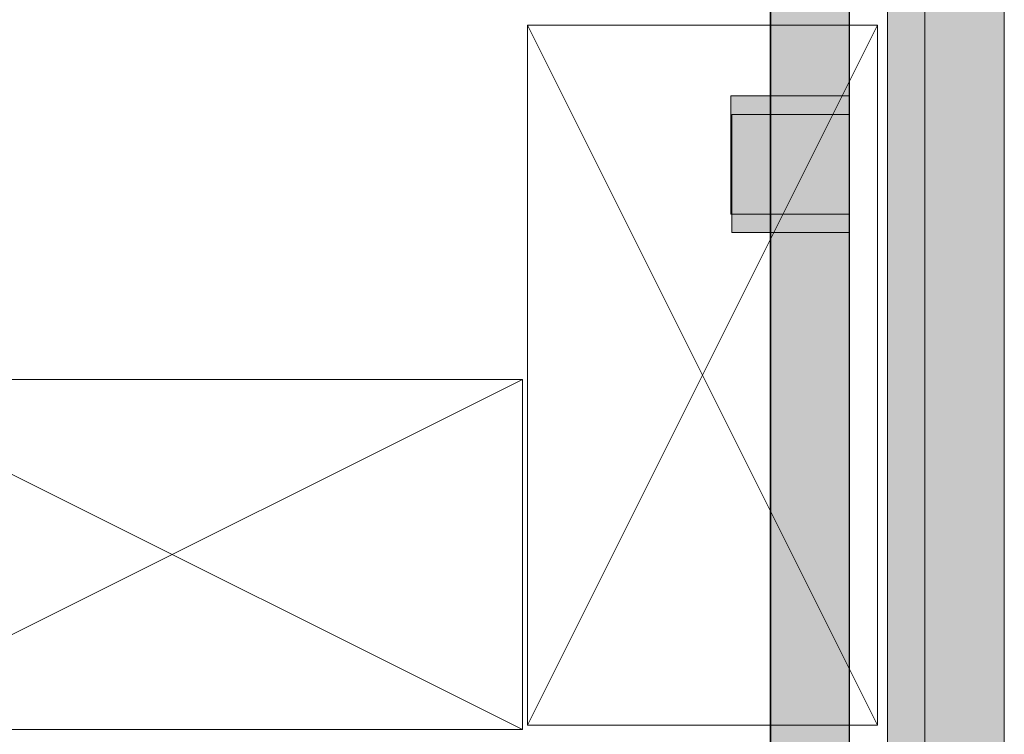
# Model space of a CAD drawing. Header units: millimetres. Extents: x -1131 to 37929, y -9154 to 9180.
# Tile 83 of 85: x 19714 to 20983, y 6961 to 7883. Entities that reach past the tile are written whole.
import ezdxf

# ---------------------------------------------------------------- set-up
doc = ezdxf.new("R2010")
doc.units = ezdxf.units.MM
doc.layers.add('GREYSCALE', color=9, linetype='Continuous', lineweight=0, true_color=0x808080)

# ---------------------------------------------------------------- blocks, each defined once
blk = doc.blocks.new('FLOOR PLAN')
at = {"layer": 'GREYSCALE', "ltscale": 0.25}
h = blk.add_hatch(color=256, dxfattribs=at)
h.dxf.hatch_style = 1
h.paths.add_polyline_path([(21261.6, 12139.4), (21261.6, 12059.8), (21363.4, 12059.8), (21363.2, 18155.1), (21261.3, 18155.1), (21261.6, 12213.1)])
h = blk.add_hatch(color=256, dxfattribs=at)
h.dxf.hatch_style = 1
h.paths.add_polyline_path([(21063, 12139.2), (21063, 12060.1), (21164.2, 12060.1), (21164.2, 18121.5), (21063, 18121.5), (21063, 12212.6)])
h = blk.add_hatch(color=256, dxfattribs=at)
h.dxf.hatch_style = 1
h.paths.add_polyline_path([(21363.6, 18078.2), (21213.3, 18078.2), (21213.3, 11251.6), (21363.6, 11251.6)])
h = blk.add_hatch(color=256, dxfattribs=at)
h.dxf.hatch_style = 1
h.paths.add_polyline_path([(21163.6, 16938), (21163.6, 16785.6), (21011.2, 16785.6), (21011.2, 16938)])
h = blk.add_hatch(color=256, dxfattribs=at)
h.dxf.hatch_style = 1
h.paths.add_polyline_path([(21164.3, 16913.8), (21164.3, 16761.9), (21012.4, 16761.9), (21012.4, 16913.8)])
for p, q in [((21363.4, 12059.8), (21363.2, 18155.1)), ((21163.6, 12069.1), (21163.6, 18149.4)), ((21164.2, 12060.1), (21164.2, 18121.5)), ((21261.3, 18000.7), (21261.6, 12059.8)), ((21062, 17995.4), (21062, 12069.1)), ((21063, 17968), (21063, 12060.1)), ((20749.3, 17028.9), (20749.3, 16126.8)), ((21200.3, 17028.9), (20749.3, 17028.9)), ((20749.3, 17028.9), (21200.3, 16126.8)), ((20749.3, 16126.8), (21200.3, 17028.9)), ((21200.3, 16126.8), (21200.3, 17028.9)), ((21163.6, 16938), (21011.2, 16938)), ((21011.2, 16938), (21011.2, 16785.6)), ((21163.6, 16785.6), (21163.6, 16938)), ((21164.3, 16913.8), (21012.4, 16913.8)), ((21012.4, 16913.8), (21012.4, 16761.9)), ((21164.3, 16761.9), (21164.3, 16913.8)), ((21011.2, 16785.6), (21163.6, 16785.6)), ((21012.4, 16761.9), (21164.3, 16761.9)), ((20742.7, 16572.2), (19840.5, 16572.2)), ((20742.7, 16572.2), (19840.5, 16121.2)), ((19840.5, 16572.2), (20742.7, 16121.2)), ((20742.7, 16121.2), (20742.7, 16572.2)), ((20749.3, 16126.8), (21200.3, 16126.8)), ((21200.3, 16126.8), (20749.3, 16126.8)), ((19840.5, 16121.2), (20742.7, 16121.2))]:
    blk.add_line(p, q, dxfattribs=at)
at = {"layer": 'GREYSCALE'}
for p, q in [((21213.3, 18078.2), (21213.3, 11251.6)), ((21363.6, 11251.6), (21363.6, 18078.2))]:
    blk.add_line(p, q, dxfattribs=at)
at = {"layer": 'GREYSCALE', "ltscale": 0.25}
for centre, radius, start, end in [((21217.1, 10299.4), 7850.2, 90.38683, 134.7725), ((21222.5, 10287.5), 7709.6, 91.19276, 134.21677)]:
    blk.add_arc(centre, radius, start, end, dxfattribs=at)
at = {"layer": 'GREYSCALE'}
for radius, start, end in [(7752.9, 89.85369, 134.67625), (7602.5, 89.37712, 134.60131)]:
    blk.add_arc((21130.7, 10361.1), radius, start, end, dxfattribs=at)

msp = doc.modelspace()

# ---------------------------------------------------------------- block references
at = {"layer": 'GREYSCALE'}
msp.add_blockref('FLOOR PLAN', (-381, -9153.5), dxfattribs=at)

doc.saveas('drawing.dxf')
